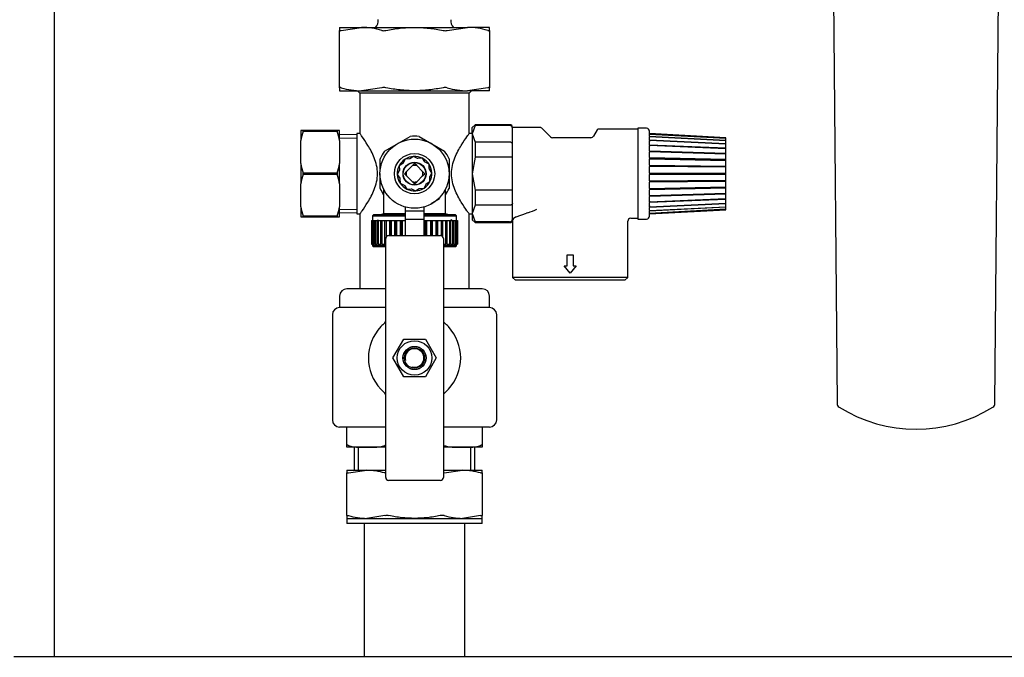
# Model space of a CAD drawing. Header units: millimetres. Extents: x -26820 to -12632, y -5851 to 1958.
# Tile 54 of 95: x -19016 to -18982, y 757 to 779. Entities that reach past the tile are written whole.
import ezdxf

# ---------------------------------------------------------------- set-up
doc = ezdxf.new("R2010")
doc.units = ezdxf.units.MM

# ---------------------------------------------------------------- blocks, each defined once
blk = doc.blocks.new('FRAME FRONT DN65 2X')
at = {"linetype": 'Continuous'}
blk.add_line((24, 825.81), (24, 413.05), dxfattribs=at)
blk = doc.blocks.new('2xF')
at = {"linetype": 'Continuous'}
for p, q in [((319.03, 799.05), (321.63, 501.02)), ((376.39, 501.02), (378.99, 799.05)), ((149.01, 631.6), (156.62, 631.6)), ((149.01, 631.6), (149.01, 630.54)), ((149.01, 610.66), (149.01, 630.54)), ((149.59, 630.54), (156.62, 631.6)), ((156.62, 631.6), (175.01, 631.6)), ((175.01, 631.6), (193.39, 631.6)), ((186.36, 630.54), (193.39, 631.6)), ((201.01, 631.6), (193.39, 631.6)), ((201.01, 630.54), (201.01, 631.6)), ((201.01, 630.54), (201.01, 610.66)), ((149.01, 610.66), (149.01, 609.6)), ((149.01, 609.6), (156.62, 609.6)), ((155.21, 609.6), (156.01, 608.8)), ((194.01, 608.8), (156.01, 608.8)), ((156.01, 608.8), (156.01, 594.65)), ((163.65, 610.66), (156.62, 609.6)), ((156.62, 609.6), (175.01, 609.6)), ((175.01, 609.6), (193.39, 609.6)), ((200.42, 610.66), (193.39, 609.6)), ((201.01, 609.6), (193.39, 609.6)), ((194.01, 608.8), (194.81, 609.6)), ((194.01, 594.65), (194.01, 608.8)), ((201.01, 609.6), (201.01, 610.66)), ((136.37, 595.8), (135.51, 595.8)), ((135.51, 595.8), (135.51, 592.31)), ((148.14, 595.8), (136.37, 595.8)), ((136.37, 595.59), (136.37, 595.8)), ((136.37, 595.59), (148.14, 595.59)), ((149.01, 595.8), (148.14, 595.8)), ((148.14, 595.8), (148.14, 595.59)), ((149.01, 592.31), (149.01, 595.8)), ((155.01, 594.8), (155.01, 566.8)), ((156.12, 594.8), (155.01, 594.8)), ((195.01, 594.8), (193.9, 594.8)), ((196.01, 597.8), (195.01, 596.8)), ((196.01, 597.53), (195.01, 594.65)), ((195.01, 594.65), (195.01, 596.8)), ((195.01, 594.65), (196.01, 591.78)), ((195.01, 594.65), (195.01, 580.8)), ((196.01, 597.53), (196.01, 597.8)), ((208.01, 597.8), (196.01, 597.8)), ((208.01, 597.53), (196.01, 597.53)), ((209.01, 596.57), (209.01, 596.8)), ((218.8, 596.8), (209.01, 596.8)), ((209.01, 594.65), (209.01, 596.57)), ((209.01, 591.01), (209.01, 594.65)), ((222.21, 593.59), (219.15, 596.65)), ((238.36, 596.05), (237.06, 593.8)), ((252.51, 596.3), (238.8, 596.3)), ((252.51, 596.55), (252.51, 565.05)), ((255.52, 596.55), (252.51, 596.55)), ((256.54, 594.79), (256.52, 595.57)), ((283.01, 593.3), (256.54, 594.79)), ((256.54, 594.57), (256.54, 594.79)), ((256.54, 594.57), (283.01, 593.1)), ((256.54, 594.57), (256.54, 594.48)), ((135.51, 584.28), (135.51, 592.31)), ((155.01, 594.38), (149.01, 594.27)), ((149.01, 592.31), (149.01, 584.28)), ((149.03, 593.11), (155.01, 593.21)), ((169.49, 591.41), (173.46, 593.71)), ((176.55, 593.71), (185.41, 588.59)), ((208.01, 591.78), (196.01, 591.78)), ((196.01, 591.78), (196.01, 586.54)), ((236.2, 593.3), (222.92, 593.3)), ((283.01, 593.01), (256.54, 594.48)), ((256.54, 593.82), (256.54, 594.48)), ((256.54, 593.82), (283.01, 592.43)), ((256.54, 593.82), (256.54, 593.64)), ((283.01, 592.26), (256.54, 593.64)), ((256.54, 592.57), (256.54, 593.64)), ((256.54, 592.57), (283.01, 591.32)), ((256.54, 592.57), (256.55, 592.02)), ((283.01, 591.06), (256.54, 592.31)), ((256.54, 590.86), (256.54, 592.31)), ((283.01, 593.1), (283.01, 593.3)), ((283.01, 593.01), (283.01, 593.1)), ((283.01, 592.43), (283.01, 593.01)), ((283.01, 592.26), (283.01, 592.43)), ((283.01, 591.32), (283.01, 592.26)), ((283.01, 591.06), (283.01, 591.32)), ((164.6, 588.59), (168.61, 590.9)), ((209.01, 586.37), (209.01, 591.01)), ((256.54, 590.86), (283.01, 589.8)), ((256.54, 590.86), (256.55, 590.34)), ((283.01, 589.47), (256.54, 590.53)), ((256.54, 588.77), (256.54, 590.53)), ((256.54, 588.77), (283.01, 587.93)), ((256.54, 588.77), (256.55, 588.3)), ((283.01, 587.55), (256.54, 588.38)), ((256.54, 586.37), (256.54, 588.38)), ((283.01, 589.8), (283.01, 591.06)), ((283.01, 589.47), (283.01, 589.8)), ((283.01, 587.93), (283.01, 589.47)), ((283.01, 587.55), (283.01, 587.93)), ((135.51, 584.28), (135.51, 577.31)), ((149.01, 577.31), (149.01, 584.28)), ((163.06, 582.45), (163.06, 585.92)), ((170.93, 584.34), (169.65, 583.51)), ((171.73, 585.82), (171.03, 584.46)), ((173.25, 585.91), (171.73, 585.82)), ((174.68, 586.79), (173.4, 585.95)), ((175.01, 584.33), (174.28, 583.61)), ((176.04, 586.1), (174.68, 586.79)), ((175.74, 583.61), (175.01, 584.33)), ((177.72, 586.15), (176.19, 586.07)), ((178.55, 584.87), (177.72, 586.15)), ((180.03, 584.08), (178.66, 584.77)), ((186.96, 585.92), (186.96, 581.36)), ((196.01, 586.54), (195.01, 580.8)), ((208.01, 586.54), (196.01, 586.54)), ((209.01, 580.8), (209.01, 586.37)), ((256.54, 586.37), (283.01, 585.8)), ((256.54, 586.37), (256.55, 585.96)), ((256.55, 585.96), (256.54, 585.94)), ((283.01, 585.37), (256.54, 585.94)), ((256.54, 583.76), (256.54, 585.94)), ((256.55, 585.96), (283.01, 585.39)), ((283.01, 585.8), (283.01, 587.55)), ((283.01, 585.39), (283.01, 585.8)), ((283.01, 585.37), (283.01, 585.39)), ((283.01, 583.46), (283.01, 585.37)), ((148.14, 581.01), (136.37, 581.01)), ((136.37, 580.59), (136.37, 581.01)), ((148.14, 581.01), (148.14, 580.59)), ((163.06, 575.68), (163.06, 580.87)), ((169.71, 581.83), (169.02, 580.47)), ((169.65, 583.51), (169.74, 581.98)), ((172.2, 581.53), (171.47, 580.8)), ((174.28, 583.61), (172.2, 581.53)), ((177.81, 581.53), (175.74, 583.61)), ((178.54, 580.8), (177.81, 581.53)), ((180.11, 582.55), (180.03, 584.08)), ((181, 581.13), (180.16, 582.41)), ((180.31, 579.76), (181, 581.13)), ((256.54, 583.76), (283.01, 583.46)), ((256.54, 583.76), (256.55, 583.43)), ((256.55, 583.43), (256.54, 583.3)), ((283.01, 583.01), (256.54, 583.3)), ((256.54, 581.03), (256.54, 583.3)), ((256.54, 581.03), (283.01, 581.03)), ((256.54, 581.03), (256.55, 580.8)), ((256.55, 583.43), (283.01, 583.14)), ((283.01, 583.14), (283.01, 583.46)), ((283.01, 583.01), (283.01, 583.14)), ((283.01, 581.03), (283.01, 583.01)), ((283.01, 580.8), (283.01, 581.03)), ((136.37, 580.59), (148.14, 580.59)), ((169.02, 580.47), (169.85, 579.19)), ((169.9, 579.04), (169.98, 577.52)), ((169.98, 577.52), (171.35, 576.83)), ((171.47, 580.8), (172.2, 580.07)), ((172.2, 580.07), (174.28, 577.99)), ((174.28, 577.99), (175.01, 577.26)), ((175.01, 577.26), (175.74, 577.99)), ((175.74, 577.99), (177.81, 580.07)), ((177.81, 580.07), (178.54, 580.8)), ((179.08, 577.25), (180.36, 578.09)), ((180.36, 578.09), (180.28, 579.62)), ((186.96, 580.53), (186.96, 575.68)), ((195.01, 580.8), (196.01, 575.05)), ((195.01, 580.8), (195.01, 566.94)), ((209.01, 575.23), (209.01, 580.8)), ((256.55, 580.8), (256.54, 580.57)), ((283.01, 580.57), (256.54, 580.57)), ((256.54, 578.3), (256.54, 580.57)), ((256.54, 578.3), (283.01, 578.59)), ((256.54, 578.3), (256.55, 578.17)), ((256.55, 578.17), (256.54, 577.84)), ((283.01, 578.13), (256.54, 577.84)), ((256.54, 575.66), (256.54, 577.84)), ((256.55, 580.8), (283.01, 580.8)), ((256.55, 578.17), (283.01, 578.46)), ((283.01, 580.57), (283.01, 580.8)), ((283.01, 578.59), (283.01, 580.57)), ((283.01, 578.46), (283.01, 578.59)), ((283.01, 578.13), (283.01, 578.46)), ((283.01, 576.23), (283.01, 578.13)), ((135.51, 569.28), (135.51, 577.31)), ((149.01, 577.31), (149.01, 569.28)), ((164.26, 575.25), (164.26, 566.8)), ((171.46, 576.73), (172.3, 575.45)), ((172.3, 575.45), (173.83, 575.53)), ((173.97, 575.5), (175.34, 574.81)), ((175.34, 574.81), (176.62, 575.64)), ((176.76, 575.69), (178.29, 575.78)), ((178.29, 575.78), (178.98, 577.14)), ((185.76, 566.8), (185.76, 575.25)), ((208.01, 575.05), (196.01, 575.05)), ((196.01, 575.05), (196.01, 569.81)), ((209.01, 570.59), (209.01, 575.23)), ((256.54, 575.66), (283.01, 576.23)), ((283.01, 575.8), (256.54, 575.23)), ((256.54, 575.66), (256.55, 575.63)), ((256.55, 575.63), (256.54, 575.23)), ((256.54, 573.22), (256.54, 575.23)), ((256.54, 573.22), (283.01, 574.05)), ((256.55, 575.63), (283.01, 576.21)), ((283.01, 576.21), (283.01, 576.23)), ((283.01, 575.8), (283.01, 576.21)), ((283.01, 574.05), (283.01, 575.8)), ((283.01, 573.66), (283.01, 574.05)), ((183.68, 572.01), (180.77, 570.33)), ((209.01, 566.94), (209.01, 570.59)), ((283.01, 573.66), (256.54, 572.83)), ((256.55, 573.3), (256.54, 572.83)), ((256.54, 571.07), (256.54, 572.83)), ((256.54, 571.07), (283.01, 572.13)), ((283.01, 571.8), (256.54, 570.74)), ((256.55, 571.25), (256.54, 570.74)), ((256.54, 569.29), (256.54, 570.74)), ((283.01, 572.13), (283.01, 573.66)), ((283.01, 571.8), (283.01, 572.13)), ((283.01, 570.54), (283.01, 571.8)), ((135.51, 569.28), (135.51, 565.8)), ((149.01, 565.8), (149.01, 569.28)), ((149.01, 567.33), (155.01, 567.22)), ((149.03, 568.49), (155.01, 568.38)), ((171.76, 569.25), (171.76, 567.8)), ((178.26, 567.8), (171.76, 567.8)), ((171.76, 567.8), (171.76, 564.85)), ((178.26, 569.25), (178.26, 567.8)), ((178.26, 567.8), (178.26, 564.85)), ((196.01, 569.81), (195.01, 566.94)), ((208.01, 569.81), (196.01, 569.81)), ((214.28, 567.24), (213.88, 567.1)), ((256.54, 569.29), (283.01, 570.54)), ((283.01, 570.28), (256.54, 569.03)), ((256.55, 569.58), (256.54, 569.03)), ((256.54, 567.96), (283.01, 569.34)), ((283.01, 569.16), (256.54, 567.78)), ((256.54, 567.96), (256.54, 569.03)), ((256.54, 567.12), (283.01, 568.59)), ((283.01, 568.5), (256.54, 567.03)), ((256.54, 566.8), (283.01, 568.3)), ((256.54, 567.96), (256.54, 567.78)), ((256.54, 567.12), (256.54, 567.78)), ((283.01, 570.28), (283.01, 570.54)), ((283.01, 569.34), (283.01, 570.28)), ((283.01, 569.16), (283.01, 569.34)), ((283.01, 568.59), (283.01, 569.16)), ((283.01, 568.5), (283.01, 568.59)), ((283.01, 568.3), (283.01, 568.5)), ((135.51, 565.8), (136.37, 565.8)), ((148.14, 566.01), (136.37, 566.01)), ((136.37, 565.8), (136.37, 566.01)), ((136.37, 565.8), (148.14, 565.8)), ((148.14, 566.01), (148.14, 565.8)), ((148.14, 565.8), (149.01, 565.8)), ((155.01, 566.8), (156.01, 566.8)), ((156.01, 566.8), (156.01, 540.8)), ((160.06, 564.5), (160.13, 564.5)), ((160.06, 564.5), (160.06, 556.3)), ((160.13, 556.3), (160.13, 564.5)), ((160.13, 564.5), (160.2, 564.5)), ((160.2, 564.5), (160.49, 564.5)), ((160.2, 564.5), (160.2, 556.3)), ((160.76, 566.5), (160.46, 566.2)), ((160.46, 566.2), (171.76, 566.2)), ((160.46, 566.2), (160.46, 564.5)), ((160.49, 556.3), (160.49, 564.5)), ((160.49, 564.5), (160.64, 564.5)), ((160.64, 564.5), (161.15, 564.5)), ((160.64, 564.5), (160.64, 556.3)), ((171.76, 566.5), (160.76, 566.5)), ((161.15, 556.3), (161.15, 564.5)), ((161.15, 564.5), (161.37, 564.5)), ((161.37, 564.5), (162.09, 564.5)), ((161.37, 564.5), (161.37, 556.3)), ((162.38, 564.71), (162.02, 564.52)), ((162.09, 556.3), (162.09, 564.5)), ((162.09, 564.5), (162.38, 564.5)), ((162.38, 564.5), (163.3, 564.5)), ((162.38, 564.5), (162.38, 556.3)), ((164.26, 566.8), (163.14, 566.5)), ((163.3, 556.3), (163.3, 564.5)), ((163.3, 564.5), (163.65, 564.5)), ((163.65, 564.5), (164.74, 564.5)), ((163.65, 564.5), (163.65, 556.3)), ((171.76, 566.8), (164.26, 566.8)), ((164.74, 556.3), (164.74, 564.5)), ((164.74, 564.5), (165.15, 564.5)), ((165.15, 564.5), (166.39, 564.5)), ((165.15, 564.5), (165.15, 558.81)), ((166.39, 559.3), (166.39, 564.5)), ((166.39, 564.5), (166.84, 564.5)), ((166.84, 564.5), (166.85, 564.5)), ((166.84, 559.3), (166.84, 564.5)), ((166.85, 564.5), (168.21, 564.5)), ((166.85, 564.5), (166.85, 559.3)), ((168.21, 559.3), (168.21, 564.5)), ((168.21, 564.5), (168.64, 564.5)), ((168.64, 564.5), (168.71, 564.5)), ((168.64, 559.3), (168.64, 564.5)), ((168.71, 564.5), (170.18, 564.5)), ((168.71, 564.5), (168.71, 559.3)), ((170.18, 559.3), (170.18, 564.5)), ((170.18, 564.5), (170.56, 564.5)), ((170.56, 564.5), (170.71, 564.5)), ((170.56, 559.3), (170.56, 564.5)), ((170.71, 564.5), (171.76, 564.5)), ((170.71, 564.5), (170.71, 559.3)), ((178.26, 564.85), (171.76, 564.85)), ((171.76, 564.85), (171.76, 559.3)), ((185.76, 566.8), (178.26, 566.8)), ((189.26, 566.5), (178.26, 566.5)), ((178.26, 566.2), (189.56, 566.2)), ((178.26, 564.85), (178.26, 559.3)), ((178.26, 564.5), (178.59, 564.5)), ((178.59, 559.3), (178.59, 564.5)), ((178.59, 564.5), (178.76, 564.5)), ((178.76, 564.5), (179.13, 564.5)), ((178.76, 559.3), (178.76, 564.5)), ((179.13, 564.5), (180.62, 564.5)), ((179.13, 564.5), (179.13, 559.3)), ((180.62, 559.3), (180.62, 564.5)), ((180.62, 564.5), (180.72, 564.5)), ((180.72, 564.5), (181.13, 564.5)), ((180.72, 559.3), (180.72, 564.5)), ((181.13, 564.5), (182.54, 564.5)), ((181.13, 564.5), (181.13, 559.3)), ((182.54, 559.3), (182.54, 564.5)), ((182.54, 564.5), (182.57, 564.5)), ((182.57, 564.5), (183.01, 564.5)), ((182.57, 559.3), (182.57, 564.5)), ((183.01, 564.5), (184.3, 564.5)), ((183.01, 564.5), (183.01, 559.3)), ((184.3, 559.26), (184.3, 564.5)), ((184.3, 564.5), (184.73, 564.5)), ((184.73, 564.5), (185.87, 564.5)), ((184.73, 564.5), (184.73, 558.99)), ((186.88, 566.5), (185.76, 566.8)), ((185.87, 556.3), (185.87, 564.5)), ((185.87, 564.5), (186.25, 564.5)), ((186.25, 564.5), (187.22, 564.5)), ((186.25, 564.5), (186.25, 556.3)), ((187.22, 556.3), (187.22, 564.5)), ((187.22, 564.5), (187.53, 564.5)), ((187.28, 564.5), (188, 564.87)), ((187.53, 564.5), (188.32, 564.5)), ((187.53, 564.5), (187.53, 556.3)), ((188.32, 556.3), (188.32, 564.5)), ((188.32, 564.5), (188.57, 564.5)), ((188.57, 564.5), (189.16, 564.5)), ((188.57, 564.5), (188.57, 556.3)), ((189.16, 556.3), (189.16, 564.5)), ((189.16, 564.5), (189.33, 564.5)), ((189.56, 566.2), (189.26, 566.5)), ((189.33, 564.5), (189.7, 564.5)), ((189.33, 564.5), (189.33, 556.3)), ((189.56, 564.5), (189.56, 566.2)), ((189.7, 556.3), (189.7, 564.5)), ((189.7, 564.5), (189.79, 564.5)), ((189.79, 564.5), (189.94, 564.5)), ((189.79, 564.5), (189.79, 556.3)), ((189.94, 556.3), (189.94, 564.5)), ((189.94, 564.5), (189.96, 564.5)), ((189.96, 564.5), (189.96, 556.3)), ((194.01, 540.8), (194.01, 566.8)), ((194.01, 566.8), (195.01, 566.8)), ((195.01, 566.94), (196.01, 564.07)), ((195.01, 566.94), (195.01, 564.8)), ((195.01, 564.8), (196.01, 563.8)), ((208.01, 564.07), (196.01, 564.07)), ((196.01, 564.07), (196.01, 563.8)), ((196.01, 563.8), (208.01, 563.8)), ((209.01, 565.02), (209.01, 566.94)), ((209.01, 564.8), (209.01, 565.02)), ((209.01, 564.8), (209.11, 564.93)), ((209.01, 564.8), (209.01, 544.8)), ((210.32, 565.8), (213.88, 567.1)), ((249.01, 544.8), (249.01, 564.3)), ((250.01, 565.3), (252.51, 565.3)), ((252.51, 565.05), (255.52, 565.05)), ((256.52, 566.03), (256.54, 566.8)), ((256.54, 567.12), (256.54, 567.03)), ((256.54, 566.8), (256.54, 567.03)), ((165.01, 475.3), (165.01, 558.3)), ((166.01, 559.3), (184.01, 559.3)), ((185.01, 558.3), (185.01, 475.3)), ((160.06, 556.3), (160.13, 556.3)), ((160.2, 556.3), (160.13, 556.3)), ((160.2, 556.3), (160.49, 556.3)), ((160.46, 556.3), (160.46, 555.8)), ((165.01, 555.8), (160.46, 555.8)), ((160.46, 555.8), (160.76, 555.5)), ((160.64, 556.3), (160.49, 556.3)), ((160.64, 556.3), (161.15, 556.3)), ((160.76, 555.5), (165.01, 555.5)), ((161.37, 556.3), (161.15, 556.3)), ((161.37, 556.3), (162.09, 556.3)), ((162.38, 556.3), (162.09, 556.3)), ((162.38, 556.3), (163.3, 556.3)), ((163.65, 556.3), (163.3, 556.3)), ((163.65, 556.3), (164.74, 556.3)), ((165.01, 556.3), (164.74, 556.3)), ((185.01, 556.3), (185.87, 556.3)), ((189.56, 555.8), (185.01, 555.8)), ((185.01, 555.5), (189.26, 555.5)), ((186.25, 556.3), (185.87, 556.3)), ((186.25, 556.3), (187.22, 556.3)), ((187.53, 556.3), (187.22, 556.3)), ((187.53, 556.3), (188.32, 556.3)), ((188.57, 556.3), (188.32, 556.3)), ((188.57, 556.3), (189.16, 556.3)), ((189.33, 556.3), (189.16, 556.3)), ((189.26, 555.5), (189.56, 555.8)), ((189.33, 556.3), (189.7, 556.3)), ((189.56, 555.8), (189.56, 556.3)), ((189.79, 556.3), (189.7, 556.3)), ((189.79, 556.3), (189.94, 556.3)), ((189.96, 556.3), (189.94, 556.3)), ((227.99, 552.67), (230.03, 552.67)), ((227.99, 548.84), (227.99, 552.67)), ((230.03, 552.67), (230.03, 548.84)), ((229.01, 546.3), (226.97, 548.84)), ((226.97, 548.84), (227.99, 548.84)), ((231.05, 548.84), (229.01, 546.3)), ((230.03, 548.84), (231.05, 548.84)), ((249.01, 544.8), (209.01, 544.8)), ((209.01, 544.8), (210.01, 543.8)), ((248.01, 543.8), (210.01, 543.8)), ((248.01, 543.8), (249.01, 544.8)), ((165.01, 540.8), (151.51, 540.8)), ((198.51, 540.8), (185.01, 540.8)), ((149.01, 538.3), (149.01, 534.3)), ((201.01, 534.3), (201.01, 538.3)), ((165.01, 534.3), (149.01, 534.3)), ((201.01, 534.3), (185.01, 534.3)), ((146.51, 531.8), (146.51, 495.3)), ((203.51, 495.3), (203.51, 531.8)), ((167.5, 516.8), (171.25, 523.3)), ((171.25, 523.3), (178.76, 523.3)), ((178.76, 523.3), (182.51, 516.8)), ((171.25, 510.3), (167.5, 516.8)), ((182.51, 516.8), (178.76, 510.3)), ((178.76, 510.3), (171.25, 510.3)), ((164.69, 492.8), (149.01, 492.8)), ((151.51, 486.4), (151.51, 492.8)), ((201.01, 492.8), (185.33, 492.8)), ((198.51, 492.8), (198.51, 486.4)), ((151.51, 485.8), (151.51, 486.4)), ((158.39, 485.8), (151.51, 485.8)), ((154.05, 485.8), (154.05, 477.8)), ((155.53, 477.8), (155.53, 485.8)), ((165.01, 485.8), (158.39, 485.8)), ((191.62, 485.8), (185.01, 485.8)), ((198.51, 485.8), (191.62, 485.8)), ((191.62, 485.8), (191.62, 485.8)), ((194.48, 477.8), (194.48, 485.8)), ((195.96, 477.8), (195.96, 485.8)), ((198.51, 486.4), (198.51, 485.8)), ((151.51, 477.8), (151.51, 476.86)), ((151.51, 477.8), (158.39, 477.8)), ((151.51, 462.04), (151.51, 476.86)), ((152.09, 476.86), (158.39, 477.8)), ((158.39, 477.8), (165.01, 477.8)), ((185.01, 477.8), (191.62, 477.8)), ((185.33, 476.86), (191.62, 477.8)), ((191.62, 477.8), (198.51, 477.8)), ((198.51, 476.86), (198.51, 477.8)), ((198.51, 476.86), (198.51, 462.04)), ((184.01, 474.3), (166.01, 474.3)), ((151.51, 462.04), (151.51, 461.1)), ((164.69, 462.04), (158.39, 461.1)), ((197.92, 462.04), (191.62, 461.1)), ((198.51, 461.1), (198.51, 462.04)), ((151.51, 461.1), (158.39, 461.1)), ((151.51, 461.1), (151.51, 459.3)), ((198.51, 459.3), (151.51, 459.3)), ((157.51, 459.3), (157.51, 412.85)), ((158.39, 461.1), (175.01, 461.1)), ((175.01, 461.1), (191.62, 461.1)), ((191.62, 461.1), (198.51, 461.1)), ((192.51, 412.85), (192.51, 459.3)), ((198.51, 459.3), (198.51, 461.1)), ((1074, 413.05), (36, 413.05))]:
    blk.add_line(p, q, dxfattribs=at)
for centre, radius in [((175.01, 580.8), 12), ((175.01, 580.8), 7), ((175.01, 580.8), 4), ((175.01, 580.8), 3.9), ((175.01, 516.8), 6), ((175.01, 516.8), 4.03), ((175.01, 516.8), 4), ((175.01, 516.8), 3.5)]:
    blk.add_circle(centre, radius, dxfattribs=at)
for centre, radius, start, end in [((159.43, 633.8), 3, 312.8334, 9.6501), ((190.59, 633.8), 3, 170.6861, 227.1666), ((156.49, 606.9), 24.7, 73.1515, 89.7005), ((164.36, 633.45), 3, 256.3598, 283.6402), ((185.66, 633.6), 3.14, 257.0043, 282.9957), ((193.26, 606.9), 24.7, 73.1515, 89.7005), ((156.75, 634.3), 24.7, 253.1515, 269.7005), ((164.36, 607.59), 3.14, 77.0043, 102.9957), ((185.66, 607.74), 3, 76.3598, 103.6402), ((193.52, 634.3), 24.7, 253.1515, 269.7005), ((162.96, 586.8), 28, 161.7175, 168.6531), ((121.56, 586.8), 28, 11.3469, 18.2825), ((208.01, 596.8), 1, 0, 90), ((208.03, 596.55), 0.978, 1.3408, 91.3309), ((218.8, 596.3), 0.5, 45, 90), ((238.8, 595.8), 0.5, 90, 150), ((255.52, 595.55), 1, 1, 90), ((175.01, 580.8), 13, 83.1861, 96.8139), ((222.92, 594.3), 1, 225, 270), ((236.2, 594.3), 1, 270, 330), ((175.01, 580.8), 13, 143.1861, 156.8139), ((175.01, 580.8), 13, 23.1861, 36.8139), ((162.96, 589.79), 28, 191.3469, 198.2825), ((121.56, 589.79), 28, 341.7175, 348.6531), ((175.01, 580.8), 6, 123.1576, 153.1576), ((175.01, 580.8), 5.4, 137.3645, 138.9508), ((175.01, 580.8), 6, 93.1576, 123.1576), ((175.01, 580.8), 5.4, 107.3645, 108.9508), ((175.01, 580.8), 6, 63.1576, 93.1576), ((175.01, 580.8), 5.4, 77.3645, 78.9508), ((175.01, 580.8), 6, 33.1576, 63.1576), ((175.01, 580.8), 5.4, 47.3645, 48.9508), ((175.01, 580.8), 6, 153.1576, 183.1576), ((175.01, 580.8), 5.4, 167.3645, 168.9508), ((175.01, 580.8), 2.9, 165.4503, 194.5497), ((175.01, 580.8), 2.9, 75.4503, 104.5497), ((175.01, 580.8), 2.9, 345.4503, 14.5497), ((175.01, 580.8), 6, 3.1576, 33.1576), ((175.01, 580.8), 5.4, 17.3645, 18.9508), ((175.01, 580.8), 6, 333.1576, 3.1576), ((162.96, 571.8), 28, 161.7175, 168.6531), ((121.56, 571.8), 28, 11.3469, 18.2825), ((175.01, 580.8), 6, 183.1576, 213.1576), ((175.01, 580.8), 5.4, 197.3645, 198.9508), ((175.01, 580.8), 6, 213.1576, 243.1576), ((175.01, 580.8), 2.9, 255.4503, 284.5497), ((175.01, 580.8), 6, 303.1576, 333.1576), ((175.01, 580.8), 5.4, 347.3645, 348.9508), ((175.01, 580.8), 13, 203.1861, 214.2161), ((175.01, 580.8), 5.4, 227.3645, 228.9508), ((175.01, 580.8), 6, 243.1576, 273.1576), ((175.01, 580.8), 5.4, 257.3645, 258.9508), ((175.01, 580.8), 6, 273.1576, 303.1576), ((175.01, 580.8), 5.4, 287.3645, 288.9508), ((175.01, 580.8), 5.4, 317.3645, 318.9508), ((175.01, 580.8), 13, 325.7839, 336.8139), ((162.96, 574.79), 28, 191.3469, 198.2825), ((121.56, 574.79), 28, 341.7175, 348.6531), ((201.96, 604.71), 39.45, 288.1999, 293.1655), ((208.03, 565.05), 0.978, 268.6691, 358.6592), ((208.01, 564.8), 1, 270, 0), ((211.38, 563.04), 2.95, 111.1611, 140.2592), ((250.01, 564.3), 1, 90, 180), ((255.52, 566.05), 1, 270, 359), ((166.01, 558.3), 1, 90, 180), ((184.01, 558.3), 1, 0, 90), ((151.51, 538.3), 2.5, 90, 180), ((198.51, 538.3), 2.5, 0, 90), ((149.01, 531.8), 2.5, 90, 180), ((201.01, 531.8), 2.5, 0, 90), ((164.01, 529.76), 1, 310.3202, 0), ((186.01, 529.76), 1, 180, 229.6798), ((175.01, 516.8), 16, 137.1666, 222.8334), ((175.01, 516.8), 16, 130.3202, 137.1666), ((175.01, 516.8), 16, 42.8334, 49.6798), ((175.01, 516.8), 16, 317.1666, 42.8334), ((175.01, 516.8), 3.23, 255, 195), ((175.01, 516.8), 16, 222.8334, 229.6798), ((175.01, 516.8), 16, 310.3202, 317.1666), ((164.01, 503.84), 1, 0, 49.6798), ((186.01, 503.84), 1, 130.3202, 180), ((323.13, 501.03), 1.5, 180.5, 237.7502), ((349.01, 542.05), 50, 237.7502, 302.2498), ((374.89, 501.03), 1.5, 302.2498, 359.5), ((149.01, 495.3), 2.5, 180, 270), ((201.01, 495.3), 2.5, 270, 0), ((165.39, 484.55), 1.98, 101.4237, 110.9197), ((184.62, 484.55), 1.98, 69.081, 78.5227), ((158.25, 455.35), 22.45, 73.3444, 89.6476), ((165.39, 479.95), 3.17, 257.107, 262.9323), ((166.01, 475.3), 1, 180, 270), ((184.01, 475.3), 1, 270, 0), ((184.62, 479.79), 3.02, 277.5817, 283.5328), ((191.49, 455.35), 22.45, 73.3444, 89.6476), ((158.53, 483.55), 22.45, 253.3444, 269.6476), ((165.39, 459.1), 3.02, 76.4672, 103.5328), ((184.62, 458.95), 3.17, 77.107, 102.893), ((191.76, 483.55), 22.45, 253.3444, 269.6476)]:
    blk.add_arc(centre, radius, start, end, dxfattribs=at)
for points, knots in [([(149.01, 630.54), (149.01, 630.51), (149.02, 630.49), (149.07, 630.46), (149.11, 630.46), (149.26, 630.46), (149.41, 630.49), (149.59, 630.54)], [0, 0, 0, 0, 0.25, 0.25, 0.5, 0.5, 1, 1, 1, 1]), ([(165.07, 630.54), (165.89, 630.71), (166.71, 630.86), (168.37, 631.12), (169.2, 631.24), (171.69, 631.51), (173.35, 631.6), (175.01, 631.6)], [0, 0, 0, 0, 0.25, 0.25, 0.5, 0.5, 1, 1, 1, 1]), ([(175.01, 631.6), (176.67, 631.6), (178.33, 631.51), (180.83, 631.23), (181.66, 631.12), (183.31, 630.86), (184.13, 630.71), (184.95, 630.54)], [0, 0, 0, 0, 0.5, 0.5, 0.75, 0.75, 1, 1, 1, 1]), ([(200.42, 630.54), (200.51, 630.51), (200.6, 630.49), (200.74, 630.46), (200.8, 630.46), (200.95, 630.46), (201.01, 630.49), (201.01, 630.54)], [0, 0, 0, 0, 0.25, 0.25, 0.5, 0.5, 1, 1, 1, 1]), ([(149.59, 610.66), (149.5, 610.69), (149.42, 610.71), (149.27, 610.73), (149.21, 610.74), (149.06, 610.74), (149.01, 610.71), (149.01, 610.66)], [0, 0, 0, 0, 0.25, 0.25, 0.5, 0.5, 1, 1, 1, 1]), ([(175.01, 609.6), (173.35, 609.6), (171.69, 609.69), (169.2, 609.96), (168.37, 610.07), (166.71, 610.34), (165.89, 610.49), (165.07, 610.66)], [0, 0, 0, 0, 0.5, 0.5, 0.75, 0.75, 1, 1, 1, 1]), ([(184.95, 610.66), (184.13, 610.49), (183.31, 610.34), (181.66, 610.08), (180.83, 609.96), (178.33, 609.69), (176.67, 609.6), (175.01, 609.6)], [0, 0, 0, 0, 0.25, 0.25, 0.5, 0.5, 1, 1, 1, 1]), ([(201.01, 610.66), (201.01, 610.69), (200.99, 610.71), (200.94, 610.73), (200.9, 610.74), (200.75, 610.74), (200.61, 610.71), (200.42, 610.66)], [0, 0, 0, 0, 0.25, 0.25, 0.5, 0.5, 1, 1, 1, 1]), ([(156.01, 566.8), (156.01, 566.8), (156.08, 566.9), (156.36, 567.28), (156.57, 567.57), (157.34, 568.66), (158.06, 569.7), (159.58, 572.2), (160.39, 573.66), (161.37, 576.15), (161.65, 577.04), (162.05, 578.87), (162.16, 579.84), (162.16, 581.75), (162.05, 582.71), (161.65, 584.55), (161.37, 585.43), (160.4, 587.93), (159.59, 589.38), (158.06, 591.9), (157.36, 592.92), (156.57, 594.02), (156.37, 594.31), (156.08, 594.69), (156.01, 594.8), (156.01, 594.8), (156.01, 594.8), (156.01, 594.8)], [0, 0, 0, 0, 0.03125, 0.03125, 0.0625, 0.0625, 0.125, 0.125, 0.1875, 0.1875, 0.21875, 0.21875, 0.25, 0.25, 0.28125, 0.28125, 0.3125, 0.3125, 0.375, 0.375, 0.4375, 0.4375, 0.46875, 0.46875, 0.5, 0.5, 0.5002649, 0.5002649, 0.5002649, 0.5002649]), ([(194.01, 566.8), (194.01, 566.8), (193.93, 566.9), (193.65, 567.28), (193.44, 567.57), (192.67, 568.66), (191.95, 569.7), (190.43, 572.2), (189.62, 573.66), (188.65, 576.15), (188.36, 577.04), (187.97, 578.87), (187.85, 579.84), (187.85, 581.75), (187.96, 582.71), (188.36, 584.55), (188.64, 585.43), (189.62, 587.93), (190.42, 589.38), (191.95, 591.9), (192.66, 592.92), (193.44, 594.02), (193.65, 594.31), (193.93, 594.69), (194.01, 594.8), (194.01, 594.8), (194.01, 594.8), (194.01, 594.8)], [0, 0, 0, 0, 0.03125, 0.03125, 0.0625, 0.0625, 0.125, 0.125, 0.1875, 0.1875, 0.21875, 0.21875, 0.25, 0.25, 0.28125, 0.28125, 0.3125, 0.3125, 0.375, 0.375, 0.4375, 0.4375, 0.46875, 0.46875, 0.5, 0.5, 0.5002649, 0.5002649, 0.5002649, 0.5002649]), ([(209.01, 591.01), (209.01, 591.11), (208.98, 591.21), (208.88, 591.39), (208.81, 591.48), (208.62, 591.62), (208.51, 591.68), (208.27, 591.76), (208.14, 591.78), (208.01, 591.78)], [0, 0, 0, 0, 0.25, 0.25, 0.5, 0.5, 0.75, 0.75, 1, 1, 1, 1]), ([(209.01, 586.37), (209.01, 586.39), (208.98, 586.41), (208.88, 586.46), (208.81, 586.48), (208.62, 586.51), (208.51, 586.52), (208.27, 586.54), (208.14, 586.54), (208.01, 586.54)], [0, 0, 0, 0, 0.25, 0.25, 0.5, 0.5, 0.75, 0.75, 1, 1, 1, 1]), ([(209.01, 575.23), (209.01, 575.21), (208.98, 575.18), (208.88, 575.14), (208.81, 575.12), (208.62, 575.09), (208.51, 575.08), (208.27, 575.06), (208.14, 575.05), (208.01, 575.05)], [0, 0, 0, 0, 0.25, 0.25, 0.5, 0.5, 0.75, 0.75, 1, 1, 1, 1]), ([(209.01, 570.59), (209.01, 570.49), (208.98, 570.39), (208.88, 570.2), (208.81, 570.12), (208.62, 569.97), (208.51, 569.91), (208.27, 569.84), (208.14, 569.81), (208.01, 569.81)], [0, 0, 0, 0, 0.25, 0.25, 0.5, 0.5, 0.75, 0.75, 1, 1, 1, 1]), ([(152.09, 486.4), (152, 486.44), (151.92, 486.48), (151.77, 486.52), (151.71, 486.53), (151.61, 486.53), (151.57, 486.52), (151.52, 486.48), (151.51, 486.44), (151.51, 486.4)], [0, 0, 0, 0, 0.25, 0.25, 0.5, 0.5, 0.75, 0.75, 1, 1, 1, 1]), ([(152.09, 486.4), (152.34, 486.29), (152.6, 486.21), (153.12, 486.08), (153.38, 486.02), (154.17, 485.9), (154.7, 485.86), (155.75, 485.81), (156.28, 485.8), (157.34, 485.8), (157.86, 485.8), (158.39, 485.8)], [0, 0, 0, 0, 0.125, 0.125, 0.25, 0.25, 0.5, 0.5, 0.75, 0.75, 1, 1, 1, 1]), ([(158.39, 485.8), (158.92, 485.8), (159.45, 485.8), (160.5, 485.8), (161.03, 485.81), (162.09, 485.86), (162.62, 485.9), (163.4, 486.02), (163.66, 486.08), (164.18, 486.21), (164.43, 486.29), (164.69, 486.4)], [0, 0, 0, 0, 0.25, 0.25, 0.5, 0.5, 0.75, 0.75, 0.875, 0.875, 1, 1, 1, 1]), ([(185.33, 486.4), (185.58, 486.29), (185.84, 486.21), (186.35, 486.08), (186.62, 486.02), (187.41, 485.9), (187.93, 485.86), (188.99, 485.81), (189.51, 485.8), (190.57, 485.8), (191.1, 485.8), (191.62, 485.8)], [0, 0, 0, 0, 0.125, 0.125, 0.25, 0.25, 0.5, 0.5, 0.75, 0.75, 1, 1, 1, 1]), ([(191.62, 485.8), (192.15, 485.8), (192.68, 485.8), (193.74, 485.8), (194.27, 485.81), (195.32, 485.86), (195.85, 485.9), (196.64, 486.02), (196.9, 486.08), (197.41, 486.21), (197.67, 486.29), (197.92, 486.4)], [0, 0, 0, 0, 0.25, 0.25, 0.5, 0.5, 0.75, 0.75, 0.875, 0.875, 1, 1, 1, 1]), ([(198.51, 486.4), (198.51, 486.44), (198.49, 486.48), (198.44, 486.52), (198.41, 486.53), (198.3, 486.53), (198.24, 486.52), (198.09, 486.48), (198.01, 486.44), (197.92, 486.4)], [0, 0, 0, 0, 0.25, 0.25, 0.5, 0.5, 0.75, 0.75, 1, 1, 1, 1]), ([(152.09, 476.86), (152, 476.83), (151.92, 476.81), (151.77, 476.78), (151.71, 476.78), (151.56, 476.78), (151.51, 476.8), (151.51, 476.86)], [0, 0, 0, 0, 0.25, 0.25, 0.5, 0.5, 1, 1, 1, 1]), ([(198.51, 476.86), (198.51, 476.83), (198.49, 476.81), (198.44, 476.78), (198.4, 476.78), (198.25, 476.78), (198.11, 476.8), (197.92, 476.86)], [0, 0, 0, 0, 0.25, 0.25, 0.5, 0.5, 1, 1, 1, 1]), ([(151.51, 462.04), (151.51, 462.07), (151.52, 462.09), (151.57, 462.11), (151.61, 462.12), (151.76, 462.12), (151.91, 462.09), (152.09, 462.04)], [0, 0, 0, 0, 0.25, 0.25, 0.5, 0.5, 1, 1, 1, 1]), ([(175.01, 461.1), (173.52, 461.1), (172.03, 461.18), (169.06, 461.5), (167.57, 461.74), (166.1, 462.04)], [0, 0, 0, 0, 0.5, 0.5, 1, 1, 1, 1]), ([(183.91, 462.04), (183.18, 461.89), (182.44, 461.76), (180.96, 461.52), (180.21, 461.42), (177.98, 461.18), (176.49, 461.1), (175.01, 461.1)], [0, 0, 0, 0, 0.25, 0.25, 0.5, 0.5, 1, 1, 1, 1]), ([(197.92, 462.04), (198.01, 462.07), (198.1, 462.09), (198.24, 462.11), (198.3, 462.12), (198.45, 462.12), (198.51, 462.09), (198.51, 462.04)], [0, 0, 0, 0, 0.25, 0.25, 0.5, 0.5, 1, 1, 1, 1])]:
    blk.add_open_spline(points, degree=3, knots=knots, dxfattribs=at)
blk.add_blockref('FRAME FRONT DN65 2X', (26, 0))

msp = doc.modelspace()

# ---------------------------------------------------------------- block references
at = {"xscale": 0.1, "yscale": 0.1, "zscale": 0.1}
msp.add_blockref('2xF', (-19020.079, 715.296), dxfattribs=at)

doc.saveas('drawing.dxf')
